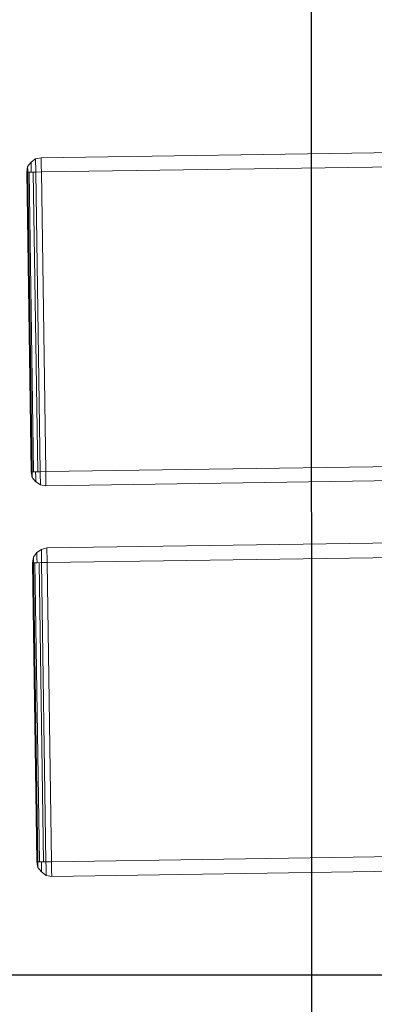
# Model space of a CAD drawing. Extents: x 147111805 to 147230536, y 410950310 to 411028142.
# Tile 141 of 256: x 147183988 to 147184137, y 410981515 to 410981927. Entities that reach past the tile are written whole.
import ezdxf

# ---------------------------------------------------------------- set-up
doc = ezdxf.new("R2010")
doc.units = 0
doc.header["$LTSCALE"] = 100
doc.layers.add('T--A9041--_VERHARDINGEN_Tegels', color=9, linetype='Continuous', transparency=0.3)
doc.layers.add('T--L9071--_TERREINMEUBILAIR_Stoelen', color=1, linetype='Continuous')

# ---------------------------------------------------------------- blocks, each defined once
blk = doc.blocks.new('Picknicktafel 180x160cm')
at = {"layer": 'T--L9071--_TERREINMEUBILAIR_Stoelen', "lineweight": 0}
for p, q in [((1.899847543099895, 1593.338806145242), (0.4221883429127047, 1591.438958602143)), ((0.4221883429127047, 1591.438958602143), (1.899847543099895, 1593.338806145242)), ((3.79969508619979, 1594.605371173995), (1.899847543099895, 1593.338806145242)), ((1.899847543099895, 1593.338806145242), (3.79969508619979, 1594.605371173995)), ((1.899847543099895, 1593.338806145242), (1.899847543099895, 1592.705523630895)), ((1.899847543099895, 1592.705523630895), (1.899847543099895, 1593.338806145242)), ((1.899847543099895, 1592.705523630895), (1.899847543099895, 1591.227864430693)), ((1.899847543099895, 1591.227864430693), (1.899847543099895, 1592.705523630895)), ((6.121730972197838, 1595.027559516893), (3.79969508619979, 1594.605371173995)), ((3.79969508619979, 1594.605371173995), (6.121730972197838, 1595.027559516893)), ((3.79969508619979, 1594.605371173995), (3.79969508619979, 1594.183182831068)), ((3.79969508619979, 1594.183182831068), (3.79969508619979, 1594.605371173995)), ((3.79969508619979, 1594.183182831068), (3.79969508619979, 1592.916617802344)), ((3.79969508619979, 1592.916617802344), (3.79969508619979, 1594.183182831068)), ((3.79969508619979, 1592.916617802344), (3.79969508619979, 1591.227864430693)), ((3.79969508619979, 1591.227864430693), (3.79969508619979, 1592.916617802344)), ((6.121730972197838, 1595.027559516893), (6.121730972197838, 1594.605371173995)), ((6.121730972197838, 1595.027559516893), (1794.089363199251, 1595.027559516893)), ((6.121730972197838, 1594.605371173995), (6.121730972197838, 1595.027559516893)), ((1794.089363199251, 1595.027559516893), (6.121730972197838, 1595.027559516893)), ((1794.089363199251, 1595.027559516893), (6.121730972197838, 1595.027559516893)), ((1794.089363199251, 1595.027559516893), (6.121730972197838, 1595.027559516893)), ((6.121730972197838, 1594.605371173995), (6.121730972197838, 1593.338806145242)), ((6.121730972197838, 1593.338806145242), (6.121730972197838, 1594.605371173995)), ((6.121730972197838, 1593.338806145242), (6.121730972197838, 1591.438958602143)), ((6.121730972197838, 1591.438958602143), (6.121730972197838, 1593.338806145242)), ((0.4221883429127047, 1591.438958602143), (0, 1589.116922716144)), ((0, 1589.116922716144), (0.4221883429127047, 1591.438958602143)), ((0.4221883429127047, 1589.116922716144), (0, 1589.116922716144)), ((0, 1589.116922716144), (0.4221883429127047, 1589.116922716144)), ((0, 1589.116922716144), (0, 1463.938079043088)), ((0, 1463.938079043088), (0, 1589.116922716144)), ((0, 1589.116922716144), (0, 1463.938079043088)), ((0.4221883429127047, 1591.438958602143), (0.4221883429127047, 1591.016770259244)), ((0.4221883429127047, 1591.016770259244), (0.4221883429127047, 1591.438958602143)), ((0.4221883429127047, 1591.016770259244), (0.4221883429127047, 1590.172393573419)), ((0.4221883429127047, 1590.172393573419), (0.4221883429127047, 1591.016770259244)), ((0.4221883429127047, 1590.172393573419), (0.4221883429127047, 1589.116922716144)), ((0.4221883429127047, 1589.116922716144), (0.4221883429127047, 1590.172393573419)), ((1.899847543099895, 1589.116922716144), (0.4221883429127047, 1589.116922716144)), ((0.4221883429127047, 1589.116922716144), (1.899847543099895, 1589.116922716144)), ((0.4221883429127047, 1463.938079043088), (0.4221883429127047, 1589.116922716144)), ((1.055470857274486, 1589.116922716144), (1.055470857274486, 1463.938079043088)), ((1.899847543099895, 1591.227864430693), (1.899847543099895, 1589.116922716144)), ((1.899847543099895, 1589.116922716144), (1.899847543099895, 1591.227864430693)), ((3.79969508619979, 1589.116922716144), (1.899847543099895, 1589.116922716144)), ((1.899847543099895, 1589.116922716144), (3.79969508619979, 1589.116922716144)), ((2.744224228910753, 1463.938079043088), (2.744224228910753, 1589.116922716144)), ((3.79969508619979, 1591.227864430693), (3.79969508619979, 1589.116922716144)), ((3.79969508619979, 1589.116922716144), (3.79969508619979, 1591.227864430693)), ((6.121730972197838, 1589.116922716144), (3.79969508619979, 1589.116922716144)), ((3.79969508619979, 1589.116922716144), (6.121730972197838, 1589.116922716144)), ((3.79969508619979, 1589.116922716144), (3.79969508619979, 1463.938079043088)), ((6.121730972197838, 1591.438958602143), (6.121730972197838, 1589.116922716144)), ((6.121730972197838, 1589.116922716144), (6.121730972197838, 1591.438958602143)), ((6.121730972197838, 1589.116922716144), (6.121730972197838, 1463.938079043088)), ((6.121730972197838, 1589.116922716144), (1794.089363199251, 1589.116922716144)), ((6.121730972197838, 1463.938079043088), (6.121730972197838, 1589.116922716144)), ((6.121730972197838, 1589.116922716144), (1794.089363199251, 1589.116922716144)), ((1794.089363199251, 1589.116922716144), (6.121730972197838, 1589.116922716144)), ((1794.089363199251, 1589.116922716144), (6.121730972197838, 1589.116922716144)), ((0, 1463.938079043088), (0.4221883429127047, 1463.938079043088)), ((0.4221883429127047, 1461.61604315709), (0, 1463.938079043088)), ((0, 1463.938079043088), (0.4221883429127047, 1461.61604315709)), ((0.4221883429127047, 1463.938079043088), (0, 1463.938079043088)), ((0.4221883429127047, 1463.938079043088), (1.899847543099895, 1463.938079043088)), ((1.899847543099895, 1463.938079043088), (0.4221883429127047, 1463.938079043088)), ((0.4221883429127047, 1463.938079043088), (0.4221883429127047, 1462.882608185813)), ((0.4221883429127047, 1462.882608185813), (0.4221883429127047, 1463.938079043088)), ((0.4221883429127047, 1462.882608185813), (0.4221883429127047, 1462.038231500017)), ((0.4221883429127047, 1462.038231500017), (0.4221883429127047, 1462.882608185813)), ((0.4221883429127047, 1462.038231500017), (0.4221883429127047, 1461.61604315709)), ((0.4221883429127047, 1461.61604315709), (0.4221883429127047, 1462.038231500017)), ((1.899847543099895, 1459.71619561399), (0.4221883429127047, 1461.61604315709)), ((0.4221883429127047, 1461.61604315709), (1.899847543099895, 1459.71619561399)), ((1.899847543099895, 1463.938079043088), (3.79969508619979, 1463.938079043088)), ((3.79969508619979, 1463.938079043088), (1.899847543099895, 1463.938079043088)), ((1.899847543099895, 1463.938079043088), (1.899847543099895, 1461.827137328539)), ((1.899847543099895, 1461.827137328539), (1.899847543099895, 1463.938079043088)), ((1.899847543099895, 1461.827137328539), (1.899847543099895, 1460.349478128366)), ((1.899847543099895, 1460.349478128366), (1.899847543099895, 1461.827137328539)), ((1.899847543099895, 1460.349478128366), (1.899847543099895, 1459.71619561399)), ((1.899847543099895, 1459.71619561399), (1.899847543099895, 1460.349478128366)), ((3.79969508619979, 1463.938079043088), (6.121730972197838, 1463.938079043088)), ((6.121730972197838, 1463.938079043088), (3.79969508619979, 1463.938079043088)), ((3.79969508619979, 1463.938079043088), (3.79969508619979, 1461.827137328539)), ((3.79969508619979, 1461.827137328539), (3.79969508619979, 1463.938079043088)), ((3.79969508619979, 1461.827137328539), (3.79969508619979, 1460.138383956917)), ((3.79969508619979, 1460.138383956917), (3.79969508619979, 1461.827137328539)), ((3.79969508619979, 1460.138383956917), (3.79969508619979, 1458.871818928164)), ((3.79969508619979, 1458.871818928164), (3.79969508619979, 1460.138383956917)), ((6.121730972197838, 1463.938079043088), (6.121730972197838, 1461.61604315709)), ((6.121730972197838, 1463.938079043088), (1794.089363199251, 1463.938079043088)), ((6.121730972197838, 1463.938079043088), (1794.089363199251, 1463.938079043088)), ((6.121730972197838, 1461.61604315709), (6.121730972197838, 1463.938079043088)), ((1794.089363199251, 1463.938079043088), (6.121730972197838, 1463.938079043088)), ((1794.089363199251, 1463.938079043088), (6.121730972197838, 1463.938079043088)), ((6.121730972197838, 1461.61604315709), (6.121730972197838, 1459.71619561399)), ((6.121730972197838, 1459.71619561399), (6.121730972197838, 1461.61604315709)), ((3.79969508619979, 1458.449630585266), (1.899847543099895, 1459.71619561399)), ((1.899847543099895, 1459.71619561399), (3.79969508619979, 1458.449630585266)), ((3.79969508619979, 1458.871818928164), (3.79969508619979, 1458.449630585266)), ((3.79969508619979, 1458.449630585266), (3.79969508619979, 1458.871818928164)), ((6.121730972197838, 1458.027442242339), (3.79969508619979, 1458.449630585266)), ((3.79969508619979, 1458.449630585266), (6.121730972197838, 1458.027442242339)), ((6.121730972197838, 1459.71619561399), (6.121730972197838, 1458.449630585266)), ((6.121730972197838, 1458.449630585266), (6.121730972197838, 1459.71619561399)), ((6.121730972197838, 1458.449630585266), (6.121730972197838, 1458.027442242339)), ((6.121730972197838, 1458.027442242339), (6.121730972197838, 1458.449630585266)), ((6.121730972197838, 1458.027442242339), (1794.089363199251, 1458.027442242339)), ((6.121730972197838, 1458.027442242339), (1794.089363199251, 1458.027442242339)), ((1794.089363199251, 1458.027442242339), (6.121730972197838, 1458.027442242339)), ((1794.089363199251, 1458.027442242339), (6.121730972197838, 1458.027442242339)), ((3.79969508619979, 1431.42957663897), (1.899847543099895, 1430.163011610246)), ((1.899847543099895, 1430.163011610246), (3.79969508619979, 1431.42957663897)), ((6.121730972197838, 1432.062859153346), (3.79969508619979, 1431.42957663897)), ((3.79969508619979, 1431.42957663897), (6.121730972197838, 1432.062859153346)), ((3.79969508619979, 1431.42957663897), (3.79969508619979, 1431.007388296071)), ((3.79969508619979, 1431.007388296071), (3.79969508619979, 1431.42957663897)), ((6.121730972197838, 1432.062859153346), (6.121730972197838, 1431.42957663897)), ((6.121730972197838, 1432.062859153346), (1794.089363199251, 1432.062859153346)), ((6.121730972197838, 1431.42957663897), (6.121730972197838, 1432.062859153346)), ((1794.089363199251, 1432.062859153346), (6.121730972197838, 1432.062859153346)), ((1794.089363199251, 1432.062859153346), (6.121730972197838, 1432.062859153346)), ((1794.089363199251, 1432.062859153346), (6.121730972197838, 1432.062859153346)), ((6.121730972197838, 1431.42957663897), (6.121730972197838, 1430.163011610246)), ((6.121730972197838, 1430.163011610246), (6.121730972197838, 1431.42957663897)), ((0.4221883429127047, 1428.263164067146), (0, 1425.941128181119)), ((0, 1425.941128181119), (0.4221883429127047, 1428.263164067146)), ((1.899847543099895, 1430.163011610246), (0.4221883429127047, 1428.263164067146)), ((0.4221883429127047, 1428.263164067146), (1.899847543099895, 1430.163011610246)), ((0.4221883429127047, 1428.263164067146), (0.4221883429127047, 1428.052069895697)), ((0.4221883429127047, 1428.052069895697), (0.4221883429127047, 1428.263164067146)), ((0.4221883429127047, 1428.052069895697), (0.4221883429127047, 1427.207693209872)), ((0.4221883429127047, 1427.207693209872), (0.4221883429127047, 1428.052069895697)), ((0.4221883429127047, 1427.207693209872), (0.4221883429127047, 1425.941128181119)), ((0.4221883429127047, 1425.941128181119), (0.4221883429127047, 1427.207693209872)), ((1.899847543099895, 1430.163011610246), (1.899847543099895, 1429.740823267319)), ((1.899847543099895, 1429.740823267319), (1.899847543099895, 1430.163011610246)), ((1.899847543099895, 1429.740823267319), (1.899847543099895, 1428.052069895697)), ((1.899847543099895, 1428.052069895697), (1.899847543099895, 1429.740823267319)), ((1.899847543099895, 1428.052069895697), (1.899847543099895, 1425.941128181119)), ((1.899847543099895, 1425.941128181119), (1.899847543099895, 1428.052069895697)), ((3.79969508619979, 1431.007388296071), (3.79969508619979, 1429.951917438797)), ((3.79969508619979, 1429.951917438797), (3.79969508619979, 1431.007388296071)), ((3.79969508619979, 1429.951917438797), (3.79969508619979, 1428.052069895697)), ((3.79969508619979, 1428.052069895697), (3.79969508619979, 1429.951917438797)), ((3.79969508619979, 1428.052069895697), (3.79969508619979, 1425.941128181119)), ((3.79969508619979, 1425.941128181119), (3.79969508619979, 1428.052069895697)), ((6.121730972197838, 1430.163011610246), (6.121730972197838, 1428.263164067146)), ((6.121730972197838, 1428.263164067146), (6.121730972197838, 1430.163011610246)), ((6.121730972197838, 1428.263164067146), (6.121730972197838, 1425.941128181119)), ((6.121730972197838, 1425.941128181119), (6.121730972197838, 1428.263164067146)), ((0.4221883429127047, 1425.941128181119), (0, 1425.941128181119)), ((0, 1425.941128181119), (0.4221883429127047, 1425.941128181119)), ((0, 1425.941128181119), (0, 1300.97337867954)), ((0, 1300.97337867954), (0, 1425.941128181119)), ((0, 1425.941128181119), (0, 1300.97337867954)), ((1.899847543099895, 1425.941128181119), (0.4221883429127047, 1425.941128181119)), ((0.4221883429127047, 1425.941128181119), (1.899847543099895, 1425.941128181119)), ((0.4221883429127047, 1300.97337867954), (0.4221883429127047, 1425.941128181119)), ((1.055470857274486, 1425.941128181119), (1.055470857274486, 1300.97337867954)), ((3.79969508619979, 1425.941128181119), (1.899847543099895, 1425.941128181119)), ((1.899847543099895, 1425.941128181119), (3.79969508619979, 1425.941128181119)), ((2.744224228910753, 1300.97337867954), (2.744224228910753, 1425.941128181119)), ((6.121730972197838, 1425.941128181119), (3.79969508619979, 1425.941128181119)), ((3.79969508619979, 1425.941128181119), (6.121730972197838, 1425.941128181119)), ((3.79969508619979, 1425.941128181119), (3.79969508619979, 1300.97337867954)), ((6.121730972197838, 1425.941128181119), (6.121730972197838, 1300.97337867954)), ((6.121730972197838, 1425.941128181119), (1794.089363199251, 1425.941128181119)), ((6.121730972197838, 1300.97337867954), (6.121730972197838, 1425.941128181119)), ((6.121730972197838, 1425.941128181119), (1794.089363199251, 1425.941128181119)), ((1794.089363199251, 1425.941128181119), (6.121730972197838, 1425.941128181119)), ((1794.089363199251, 1425.941128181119), (6.121730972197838, 1425.941128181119)), ((0, 1300.97337867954), (0.4221883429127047, 1300.97337867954)), ((0.4221883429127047, 1298.651342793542), (0, 1300.97337867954)), ((0, 1300.97337867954), (0.4221883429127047, 1298.651342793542)), ((0.4221883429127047, 1300.97337867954), (0, 1300.97337867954)), ((0.4221883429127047, 1300.97337867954), (1.899847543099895, 1300.97337867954)), ((1.899847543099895, 1300.97337867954), (0.4221883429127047, 1300.97337867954)), ((0.4221883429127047, 1300.97337867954), (0.4221883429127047, 1299.706813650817)), ((0.4221883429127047, 1299.706813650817), (0.4221883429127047, 1300.97337867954)), ((0.4221883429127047, 1299.706813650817), (0.4221883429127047, 1298.862436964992)), ((0.4221883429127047, 1298.862436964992), (0.4221883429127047, 1299.706813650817)), ((1.899847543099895, 1300.97337867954), (3.79969508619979, 1300.97337867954)), ((3.79969508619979, 1300.97337867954), (1.899847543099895, 1300.97337867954)), ((1.899847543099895, 1300.97337867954), (1.899847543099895, 1298.862436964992)), ((1.899847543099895, 1298.862436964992), (1.899847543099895, 1300.97337867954)), ((3.79969508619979, 1300.97337867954), (6.121730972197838, 1300.97337867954)), ((6.121730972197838, 1300.97337867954), (3.79969508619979, 1300.97337867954)), ((3.79969508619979, 1300.97337867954), (3.79969508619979, 1298.862436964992)), ((3.79969508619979, 1298.862436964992), (3.79969508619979, 1300.97337867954)), ((6.121730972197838, 1300.97337867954), (6.121730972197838, 1298.651342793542)), ((6.121730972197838, 1300.97337867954), (1794.089363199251, 1300.97337867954)), ((6.121730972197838, 1300.97337867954), (1794.089363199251, 1300.97337867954)), ((6.121730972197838, 1298.651342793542), (6.121730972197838, 1300.97337867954)), ((1794.089363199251, 1300.97337867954), (6.121730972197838, 1300.97337867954)), ((1794.089363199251, 1300.97337867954), (6.121730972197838, 1300.97337867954)), ((0.4221883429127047, 1298.862436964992), (0.4221883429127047, 1298.651342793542)), ((0.4221883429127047, 1298.651342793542), (0.4221883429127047, 1298.862436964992)), ((1.899847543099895, 1296.751495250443), (0.4221883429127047, 1298.651342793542)), ((0.4221883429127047, 1298.651342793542), (1.899847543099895, 1296.751495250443)), ((1.899847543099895, 1298.862436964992), (1.899847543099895, 1297.173683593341)), ((1.899847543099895, 1297.173683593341), (1.899847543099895, 1298.862436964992)), ((1.899847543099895, 1297.173683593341), (1.899847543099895, 1296.751495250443)), ((1.899847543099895, 1296.751495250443), (1.899847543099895, 1297.173683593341)), ((3.79969508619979, 1295.273836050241), (1.899847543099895, 1296.751495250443)), ((1.899847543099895, 1296.751495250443), (3.79969508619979, 1295.273836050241)), ((3.79969508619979, 1298.862436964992), (3.79969508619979, 1296.962589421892)), ((3.79969508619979, 1296.962589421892), (3.79969508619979, 1298.862436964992)), ((3.79969508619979, 1296.962589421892), (3.79969508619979, 1295.696024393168)), ((3.79969508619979, 1295.696024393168), (3.79969508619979, 1296.962589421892)), ((3.79969508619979, 1295.696024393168), (3.79969508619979, 1295.273836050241)), ((3.79969508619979, 1295.273836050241), (3.79969508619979, 1295.696024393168)), ((6.121730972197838, 1298.651342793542), (6.121730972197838, 1296.751495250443)), ((6.121730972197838, 1296.751495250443), (6.121730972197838, 1298.651342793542)), ((6.121730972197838, 1296.751495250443), (6.121730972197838, 1295.273836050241)), ((6.121730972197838, 1295.273836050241), (6.121730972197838, 1296.751495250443)), ((6.121730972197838, 1294.851647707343), (3.79969508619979, 1295.273836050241)), ((3.79969508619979, 1295.273836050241), (6.121730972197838, 1294.851647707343)), ((6.121730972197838, 1295.273836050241), (6.121730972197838, 1294.851647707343)), ((6.121730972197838, 1294.851647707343), (6.121730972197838, 1295.273836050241)), ((6.121730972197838, 1294.851647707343), (1794.089363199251, 1294.851647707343)), ((6.121730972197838, 1294.851647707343), (1794.089363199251, 1294.851647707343)), ((1794.089363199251, 1294.851647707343), (6.121730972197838, 1294.851647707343)), ((1794.089363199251, 1294.851647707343), (6.121730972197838, 1294.851647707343))]:
    blk.add_line(p, q, dxfattribs=at)

msp = doc.modelspace()

# ---------------------------------------------------------------- hatches: boundary and pattern name
at = {"layer": 'T--A9041--_VERHARDINGEN_Tegels'}
h = msp.add_hatch(dxfattribs=at)
h.set_pattern_fill('ANSI37', color=256, scale=200, angle=45)
h.set_pattern_definition([(90, (0, 0), (-635, 0), []), (180, (0, 0), (0, -635), [])])
h.paths.add_polyline_path([(147190078.1486338, 410991756.4179381), (147190048.6327146, 410993756.2001289), (147189886, 411004255), (147184436, 411004255), (147184436, 411003375), (147181049.9018662, 411003374.9999999), (147181043.1003716, 411000675.0044289), (147181056, 411000674.9999998), (147188886, 411000675), (147188886, 410998065), (147189571, 410998065), (147189571, 410997065), (147188886, 410997065), (147188886, 410994455), (147181056, 410994455), (147181040.9647505, 410994455.0051623), (147181039.0343014, 410987549.1051784), (147182124.0163228, 410987549.1051784), (147182124.0163228, 410985174.1051784), (147181037.4034005, 410985174.1051784), (147181028.8834921, 410972766.9858332), (147181689.38947, 410972780.0966348), (147190353.3638374, 410972785.8197682), (147190319.8840117, 410975378.2017957)])

# ---------------------------------------------------------------- block references
at = {"layer": 'T--L9071--_TERREINMEUBILAIR_Stoelen', "rotation": 0.8455994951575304}
msp.add_blockref('Picknicktafel 180x160cm', (147184014.7146086, 410980274.0736587), dxfattribs=at)

doc.saveas('drawing.dxf')
